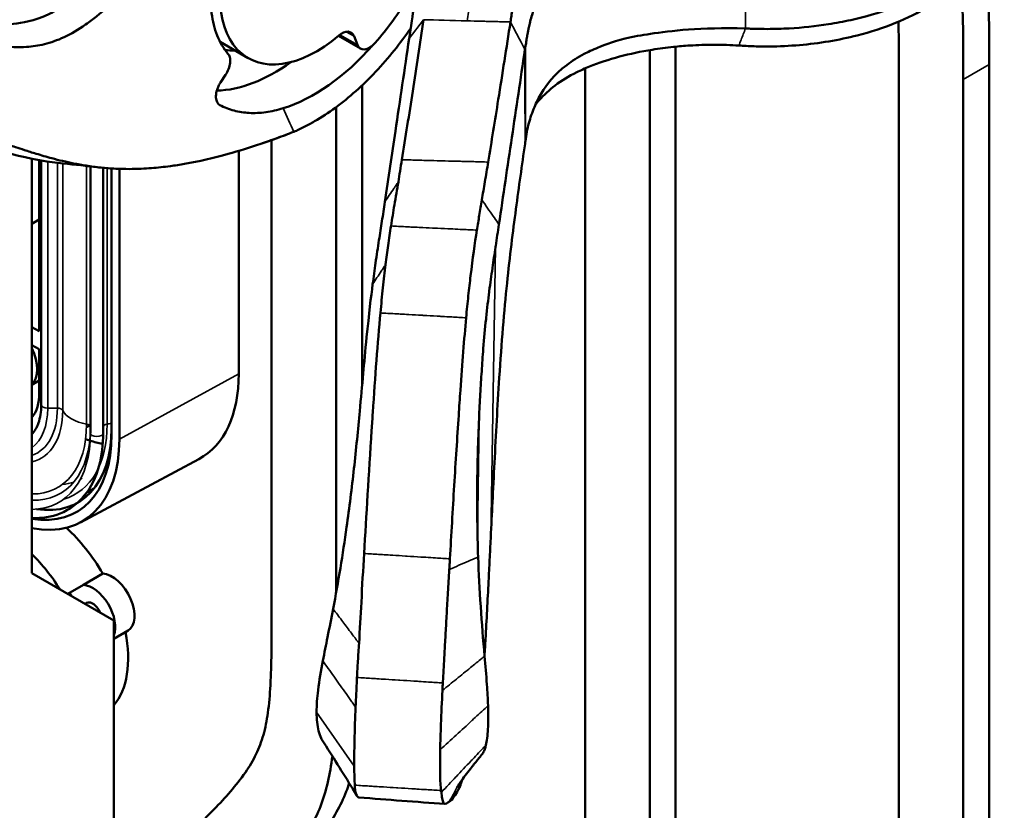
# Model space of a CAD drawing. Header units: millimetres. Extents: x 0 to 6049, y -120 to 1682.
# Tile 246 of 256: x 1901 to 1955, y 933 to 977. Entities that reach past the tile are written whole.
import ezdxf

# ---------------------------------------------------------------- set-up
doc = ezdxf.new("R2010")
doc.units = ezdxf.units.MM
doc.header["$LTSCALE"] = 2
doc.layers.add('Sichtbar (ISO)', color=7, linetype='Continuous', lineweight=50)
doc.layers.add('Sichtbar schmal (ISO)', color=7, linetype='Continuous', lineweight=35)

msp = doc.modelspace()

# ---------------------------------------------------------------- linework, layer by layer
at = {"layer": 'Sichtbar (ISO)'}
for p, q in [((1912.438, 975.392), (1913.972, 974.507)), ((1920.11, 975.028), (1918.91, 975.72)), ((1919.763, 975.704), (1919.945, 975.231)), ((1949.553, 919.983), (1949.553, 975.382)), ((1935.941, 974.944), (1935.941, 930.282)), ((1937.355, 975.132), (1937.355, 931.098)), ((1932.406, 932.323), (1932.406, 973.944)), ((1954.503, 974.158), (1954.503, 918.758)), ((1912.463, 973.171), (1912.735, 973.592)), ((1953.089, 973.341), (1953.089, 917.942)), ((1920.208, 973.017), (1920.208, 956.63)), ((1918.794, 971.831), (1918.794, 945.3)), ((1915.258, 944.663), (1915.258, 970.021)), ((1913.459, 969.432), (1913.459, 957.233)), ((1902.148, 946.311), (1902.148, 968.997)), ((1902.545, 968.924), (1902.545, 959.555)), ((1902.658, 955.552), (1902.658, 968.905)), ((1905.345, 954), (1905.345, 968.58)), ((1906.045, 954), (1906.045, 968.504)), ((1906.497, 954.231), (1906.497, 968.468)), ((1906.504, 953.9), (1906.504, 968.467)), ((1906.929, 968.446), (1906.929, 953.655)), ((1902.148, 965.434), (1902.545, 965.675)), ((1902.545, 959.555), (1902.148, 959.783)), ((1902.148, 958.804), (1902.545, 958.575)), ((1902.545, 958.575), (1902.545, 956.187)), ((1902.148, 956.63), (1902.545, 956.858)), ((1905.298, 954.401), (1905.129, 954.304)), ((1904.797, 949.095), (1911.276, 952.564)), ((1905.563, 950.975), (1905.292, 950.819)), ((1902.148, 946.311), (1906.624, 943.727)), ((1904.962, 945.68), (1906.022, 946.292)), ((1904.101, 945.184), (1904.962, 945.68)), ((1906.624, 886.162), (1906.624, 943.727)), ((1907.401, 943.181), (1906.624, 942.733)), ((1918.68, 937.333), (1918.68, 937.333)), ((1919.692, 934.515), (1919.692, 934.515))]:
    msp.add_line(p, q, dxfattribs=at)
for centre, major_axis, ratio, start_param, end_param in [((1917.722, 981.002), (-3.75, -6.495), 0.57735, 4.917576, 7.299729), ((1917.722, 981.002), (5.125, 8.877), 0.57735, 4.384376, 4.691336), ((1919.098, 975.042), (0.5, 0.866), 0.57735, 5.846853, 7.299729), ((1920.61, 975.894), (-0.5, -0.866), 0.57735, 5.846853, 7.525969), ((1915.6, 982.227), (-4, -6.928), 0.57735, 0.250095, 0.355421), ((1917.58, 981.084), (5.25, 9.093), 0.57735, 3.697053, 4.374953), ((1915.459, 982.309), (-5.25, -9.093), 0.57735, 0.339827, 0.900617), ((1901.026, 958.291), (1, -1.732), 0.57735, 0.131633, 1.439164), ((1906.328, 961.351), (5.043, -8.734), 0.57735, 6.264668, 7.068584), ((1899.964, 957.677), (1.825, -3.161), 0.57735, 0.22385, 0.785398), ((1899.964, 957.677), (4.625, -8.011), 0.57735, 5.838329, 7.068584), ((1900.246, 957.84), (4.42, -7.655), 0.57735, 5.847748, 7.068584), ((1899.964, 957.677), (4.925, -8.53), 0.57735, 5.816824, 7.068584), ((1904.206, 960.126), (-3.705, 6.417), 0.57735, 2.523919, 2.56777), ((1904.206, 960.126), (-3.705, 6.417), 0.57735, 2.572811, 2.703357), ((1902.707, 944.356), (-3.325, 5.759), 0.57735, 4.715391, 5.212096), ((1900.586, 943.131), (3.325, -5.759), 0.57735, 1.636304, 2.017505), ((1906.526, 944.697), (0.875, -1.516), 0.57735, 0, 2.77513), ((1905.465, 944.084), (-0.875, 1.516), 0.57735, 3.56935, 5.916722), ((1901.647, 943.743), (-2.575, 4.46), 0.57735, 4.674221, 4.716266), ((1905.465, 944.084), (-0.35, 0.606), 0.57735, 4.504737, 6.490839), ((1902.707, 944.356), (3.325, -5.759), 0.57735, 0.199061, 1.040441), ((1923.224, 939.357), (-1.328, 5.546), 0.046314, 3.566652, 3.606508)]:
    msp.add_ellipse(centre, major_axis=major_axis, ratio=ratio, start_param=start_param, end_param=end_param, dxfattribs=at)
for points, knots in [([(1898.685, 976.786), (1898.825, 976.73), (1898.963, 976.68), (1899.252, 976.588), (1899.396, 976.547), (1899.812, 976.446), (1900.091, 976.399), (1900.625, 976.358), (1900.878, 976.359), (1901.616, 976.424), (1902.266, 976.539), (1903.346, 977.037), (1903.664, 977.221), (1904.175, 977.554), (1904.403, 977.707), (1904.849, 978.079), (1905.236, 978.423), (1906.093, 979.324), (1906.404, 979.669), (1907.38, 980.924), (1908.281, 982.293), (1909.364, 984.518)], [0.0000031, 0.0000031, 0.0000031, 0.0000031, 0.0821187, 0.0821187, 0.1587371, 0.1587371, 0.3004921, 0.3004921, 0.4259729, 0.4259729, 0.6569189, 0.6569189, 0.7538309, 0.7538309, 0.8070362, 0.8070362, 0.841488, 0.841488, 0.862109, 0.862109, 0.9085247, 0.9085247, 0.9085247, 0.9085247]), ([(1941.171, 976.126), (1941.238, 976.124), (1941.304, 976.122), (1941.467, 976.116), (1941.562, 976.113), (1941.891, 976.103), (1942.127, 976.099), (1942.768, 976.099), (1943.167, 976.111), (1944.29, 976.175), (1945.009, 976.251), (1946.128, 976.426), (1946.536, 976.502), (1948.521, 976.937), (1949.971, 977.469), (1951.512, 978.301), (1951.805, 978.475), (1953.188, 979.381), (1954.037, 980.233), (1954.858, 981.593), (1955.054, 982.055), (1955.29, 982.991), (1955.331, 983.465), (1955.294, 983.937)], [0.000242, 0.000242, 0.000242, 0.000242, 0.020223, 0.020223, 0.048997, 0.048997, 0.11884, 0.11884, 0.234101, 0.234101, 0.444906, 0.444906, 0.568872, 0.568872, 1.058609, 1.058609, 1.180445, 1.180445, 1.665491, 1.665491, 1.904848, 1.904848, 2.141733, 2.141733, 2.141733, 2.141733]), ([(1910.724, 983.32), (1910.526, 982.919), (1910.314, 982.523), (1909.865, 981.746), (1909.628, 981.363), (1909.216, 980.741), (1909.047, 980.496), (1908.642, 979.935), (1908.403, 979.622), (1907.387, 978.362), (1906.541, 977.485), (1905.482, 976.63), (1905.283, 976.479), (1904.69, 976.064), (1904.302, 975.835), (1903.54, 975.482), (1903.181, 975.358), (1902.496, 975.187), (1902.168, 975.14), (1901.616, 975.103), (1901.383, 975.102), (1900.817, 975.131), (1900.485, 975.175), (1899.854, 975.296), (1899.536, 975.377), (1899.243, 975.461)], [-1.786068, -1.786068, -1.786068, -1.786068, -1.65978, -1.65978, -1.533082, -1.533082, -1.448126, -1.448126, -1.335024, -1.335024, -0.979638, -0.979638, -0.8982, -0.8982, -0.737424, -0.737424, -0.587405, -0.587405, -0.441912, -0.441912, -0.332147, -0.332147, -0.166901, -0.166901, -0.000062, -0.000062, -0.000062, -0.000062]), ([(1932.531, 980.822), (1932.397, 980.714), (1932.265, 980.607), (1932.137, 980.5), (1932.099, 980.469), (1932.062, 980.437), (1932.025, 980.406), (1931.866, 980.271), (1931.713, 980.137), (1931.568, 980.004), (1931.564, 980), (1931.56, 979.997), (1931.557, 979.994), (1931.409, 979.857), (1931.269, 979.721), (1931.136, 979.582), (1931.111, 979.556), (1931.086, 979.53), (1931.061, 979.504), (1930.955, 979.391), (1930.853, 979.275), (1930.753, 979.157), (1930.711, 979.106), (1930.669, 979.055), (1930.628, 979.004), (1930.55, 978.906), (1930.475, 978.806), (1930.402, 978.704), (1930.355, 978.639), (1930.309, 978.572), (1930.264, 978.505), (1930.203, 978.415), (1930.145, 978.325), (1930.09, 978.233), (1930.045, 978.158), (1930.002, 978.083), (1929.962, 978.008), (1929.917, 977.925), (1929.876, 977.841), (1929.837, 977.759), (1929.796, 977.673), (1929.759, 977.588), (1929.725, 977.504), (1929.696, 977.435), (1929.67, 977.367), (1929.645, 977.301), (1929.606, 977.196), (1929.572, 977.093), (1929.54, 976.995), (1929.528, 976.956), (1929.515, 976.917), (1929.504, 976.878), (1929.464, 976.745), (1929.43, 976.621), (1929.401, 976.505), (1929.399, 976.498), (1929.397, 976.492), (1929.396, 976.486), (1929.368, 976.377), (1929.344, 976.274), (1929.323, 976.176), (1929.308, 976.109), (1929.295, 976.044), (1929.282, 975.981), (1929.275, 975.948), (1929.269, 975.916), (1929.262, 975.884), (1929.244, 975.793), (1929.227, 975.707), (1929.214, 975.621), (1929.206, 975.572), (1929.2, 975.522), (1929.193, 975.474), (1929.189, 975.438), (1929.184, 975.401), (1929.179, 975.367), (1929.167, 975.287), (1929.153, 975.213), (1929.139, 975.144)], [0.5714286, 0.5714286, 0.5714286, 0.5714286, 0.5934769, 0.5934769, 0.5934769, 0.6, 0.6, 0.6, 0.6278655, 0.6278655, 0.6278655, 0.6285714, 0.6285714, 0.6285714, 0.6571429, 0.6571429, 0.6571429, 0.662489, 0.662489, 0.662489, 0.6857143, 0.6857143, 0.6857143, 0.6955654, 0.6955654, 0.6955654, 0.7142857, 0.7142857, 0.7142857, 0.7264451, 0.7264451, 0.7264451, 0.7428571, 0.7428571, 0.7428571, 0.7564057, 0.7564057, 0.7564057, 0.7714286, 0.7714286, 0.7714286, 0.7871542, 0.7871542, 0.7871542, 0.8, 0.8, 0.8, 0.8203189, 0.8203189, 0.8203189, 0.8285714, 0.8285714, 0.8285714, 0.8571429, 0.8571429, 0.8571429, 0.8586534, 0.8586534, 0.8586534, 0.8857143, 0.8857143, 0.8857143, 0.9044683, 0.9044683, 0.9044683, 0.9142857, 0.9142857, 0.9142857, 0.9428571, 0.9428571, 0.9428571, 0.9590455, 0.9590455, 0.9590455, 0.9714286, 0.9714286, 0.9714286, 1, 1, 1, 1]), ([(1954.076, 980.166), (1953.982, 979.989), (1953.882, 979.827), (1953.351, 979.037), (1952.595, 978.175), (1950.091, 976.669), (1948.755, 976.125), (1946.281, 975.492), (1945.218, 975.314), (1943.579, 975.173), (1943.028, 975.147), (1942.201, 975.14), (1941.924, 975.143), (1941.33, 975.161), (1941.097, 975.176), (1940.813, 975.194)], [3.977861, 3.977861, 3.977861, 3.977861, 4.123488, 4.123488, 4.765697, 4.765697, 5.27597, 5.27597, 5.626066, 5.626066, 5.800257, 5.800257, 5.887709, 5.887709, 5.993553, 5.993553, 5.993553, 5.993553]), ([(1954.503, 974.158), (1954.503, 975.248), (1954.503, 976.901), (1954.427, 979.045), (1954.345, 980.102), (1954.295, 980.578)], [0, 0, 0, 0, 0.0635995, 0.0964043, 0.1226885, 0.1226885, 0.1226885, 0.1226885]), ([(1912.87, 974.747), (1912.627, 975.028), (1912.428, 975.365), (1912.132, 976.116), (1912.031, 976.524), (1911.91, 977.483), (1911.906, 978.044), (1912.009, 979.08), (1912.089, 979.54), (1912.203, 980.009)], [-0.722949, -0.722949, -0.722949, -0.722949, -0.5373186, -0.5373186, -0.3614905, -0.3614905, -0.1555919, -0.1555919, -0.0000107, -0.0000107, -0.0000107, -0.0000107]), ([(1923.259, 978.785), (1923.183, 978.283), (1923.068, 977.507), (1923.004, 977.076), (1922.864, 976.13), (1922.78, 975.574)], [-1.145986, -1.145986, -1.145986, -1.145986, -0.286794, -0.286794, -0.000123, -0.000123, -0.000123, -0.000123]), ([(1952.972, 978.7), (1952.981, 978.583), (1953.025, 977.884), (1953.089, 976.084), (1953.089, 974.431), (1953.089, 973.341)], [0.8970177, 0.8970177, 0.8970177, 0.8970177, 0.9035957, 0.9364005, 1, 1, 1, 1]), ([(1928.319, 976.483), (1928.336, 976.595), (1928.353, 976.705), (1928.386, 976.926), (1928.402, 977.035), (1928.421, 977.142)], [-0.1197719, -0.1197719, -0.1197719, -0.1197719, -0.0587759, -0.0587759, 0, 0, 0, 0]), ([(1922.381, 968.948), (1922.578, 970.173), (1922.777, 971.427), (1923.174, 973.984), (1923.373, 975.288), (1923.571, 976.609)], [0.000001, 0.000001, 0.000001, 0.000001, 0.682696, 0.682696, 1.365383, 1.365383, 1.365383, 1.365383]), ([(1927.102, 968.817), (1927.285, 969.949), (1927.469, 971.086), (1927.877, 973.643), (1928.104, 975.078), (1928.319, 976.483)], [-1.352667, -1.352667, -1.352667, -1.352667, -0.746241, -0.746241, -0.000007, -0.000007, -0.000007, -0.000007]), ([(1916.464, 970.47), (1916.659, 970.554), (1916.841, 970.638), (1917.226, 970.832), (1917.417, 970.936), (1917.987, 971.267), (1918.367, 971.517), (1919.498, 972.347), (1920.24, 973.006), (1921.658, 974.511), (1922.301, 975.325), (1922.866, 976.15)], [0.0000055, 0.0000055, 0.0000055, 0.0000055, 0.0834994, 0.0834994, 0.164473, 0.164473, 0.3267023, 0.3267023, 0.651299, 0.651299, 0.9826015, 0.9826015, 0.9826015, 0.9826015]), ([(1929.135, 969.967), (1929.157, 970.132), (1929.183, 970.299), (1929.248, 970.629), (1929.284, 970.787), (1929.405, 971.238), (1929.503, 971.532), (1929.735, 972.083), (1929.862, 972.34), (1930.288, 973.059), (1930.712, 973.607), (1931.683, 974.348), (1932.001, 974.558), (1932.545, 974.837), (1932.792, 974.949), (1933.337, 975.177), (1933.828, 975.392), (1935.037, 975.685), (1935.492, 975.759), (1937.066, 976.001), (1938.702, 976.196), (1941.171, 976.126)], [0.0000099, 0.0000099, 0.0000099, 0.0000099, 0.0821187, 0.0821187, 0.1587371, 0.1587371, 0.3004921, 0.3004921, 0.4259729, 0.4259729, 0.6569189, 0.6569189, 0.7538309, 0.7538309, 0.8070362, 0.8070362, 0.841488, 0.841488, 0.862109, 0.862109, 0.9085247, 0.9085247, 0.9085247, 0.9085247]), ([(1922.78, 975.574), (1922.529, 973.907), (1922.276, 972.192), (1921.839, 969.24), (1921.648, 967.949), (1921.451, 966.633)], [-1.553154, -1.553154, -1.553154, -1.553154, -0.664232, -0.664232, -0.000029, -0.000029, -0.000029, -0.000029]), ([(1929.112, 974.973), (1928.87, 973.341), (1928.634, 971.765), (1928.158, 968.565), (1927.925, 966.999), (1927.688, 965.399)], [-1.673219, -1.673219, -1.673219, -1.673219, -0.835885, -0.835885, -0.000012, -0.000012, -0.000012, -0.000012]), ([(1929.112, 974.973), (1929.115, 975.004), (1929.119, 975.035), (1929.128, 975.093), (1929.132, 975.122), (1929.139, 975.144)], [0.00024295, 0.00024295, 0.00024295, 0.00024295, 0.01377682, 0.01377682, 0.02729155, 0.02729155, 0.02729155, 0.02729155]), ([(1940.813, 975.194), (1940.367, 975.224), (1939.918, 975.238), (1939.02, 975.237), (1938.57, 975.223), (1937.826, 975.176), (1937.529, 975.151), (1936.841, 975.079), (1936.45, 975.027), (1934.851, 974.768), (1933.669, 974.462), (1932.398, 973.944), (1932.169, 973.841), (1931.512, 973.516), (1931.12, 973.279), (1930.433, 972.759), (1930.147, 972.49), (1929.821, 972.122), (1929.748, 972.035), (1929.679, 971.946)], [-1.786068, -1.786068, -1.786068, -1.786068, -1.65978, -1.65978, -1.533082, -1.533082, -1.448126, -1.448126, -1.335024, -1.335024, -0.979638, -0.979638, -0.8982, -0.8982, -0.737424, -0.737424, -0.587405, -0.587405, -0.541292, -0.541292, -0.541292, -0.541292]), ([(1912.735, 973.592), (1912.799, 973.691), (1912.853, 973.797), (1912.939, 974.019), (1912.968, 974.134), (1912.994, 974.358), (1912.989, 974.463), (1912.946, 974.631), (1912.913, 974.697), (1912.87, 974.747)], [0.0000082, 0.0000082, 0.0000082, 0.0000082, 0.0353956, 0.0353956, 0.0731834, 0.0731834, 0.1128006, 0.1128006, 0.1463621, 0.1463621, 0.1463621, 0.1463621]), ([(1912.427, 971.937), (1912.392, 971.955), (1912.361, 971.98), (1912.301, 972.046), (1912.275, 972.09), (1912.223, 972.222), (1912.208, 972.32), (1912.214, 972.538), (1912.236, 972.657), (1912.296, 972.842), (1912.321, 972.907), (1912.384, 973.039), (1912.421, 973.107), (1912.463, 973.171)], [-0.1679799, -0.1679799, -0.1679799, -0.1679799, -0.1475228, -0.1475228, -0.1231375, -0.1231375, -0.0839959, -0.0839959, -0.0443192, -0.0443192, -0.0230356, -0.0230356, -0.0000094, -0.0000094, -0.0000094, -0.0000094]), ([(1915.888, 971.759), (1915.566, 971.66), (1915.249, 971.589), (1914.627, 971.504), (1914.323, 971.489), (1913.745, 971.519), (1913.471, 971.561), (1912.933, 971.703), (1912.672, 971.805), (1912.427, 971.937)], [-0.5643684, -0.5643684, -0.5643684, -0.5643684, -0.4239866, -0.4239866, -0.2821964, -0.2821964, -0.1445524, -0.1445524, -0.0000242, -0.0000242, -0.0000242, -0.0000242]), ([(1912.876, 969.263), (1913.466, 969.427), (1914.06, 969.612), (1914.957, 969.915), (1915.258, 970.021), (1915.86, 970.24), (1916.162, 970.353), (1916.464, 970.47)], [-0.5188476, -0.5188476, -0.5188476, -0.5188476, -0.2599087, -0.2599087, -0.1299379, -0.1299379, -0.0000071, -0.0000071, -0.0000071, -0.0000071]), ([(1912.876, 969.263), (1912.073, 969.04), (1911.28, 968.855), (1910.234, 968.671), (1909.975, 968.63), (1909.372, 968.549), (1909.031, 968.512), (1908.5, 968.471), (1908.308, 968.459), (1907.898, 968.442), (1907.681, 968.437), (1907.22, 968.437), (1906.976, 968.443), (1906.457, 968.468), (1906.184, 968.488), (1905.642, 968.545), (1905.375, 968.58), (1904.878, 968.658), (1904.648, 968.7), (1904.021, 968.826), (1903.628, 968.92), (1902.948, 969.102), (1902.66, 969.186), (1902.158, 969.339), (1901.943, 969.407), (1901.571, 969.528), (1901.409, 969.582), (1901.013, 969.715), (1900.772, 969.798), (1900.303, 969.963), (1900.067, 970.047), (1899.833, 970.133)], [0.000002, 0.000002, 0.000002, 0.000002, 0.351944, 0.351944, 0.469086, 0.469086, 0.6252, 0.6252, 0.714291, 0.714291, 0.81608, 0.81608, 0.932588, 0.932588, 1.065933, 1.065933, 1.199327, 1.199327, 1.31586, 1.31586, 1.519331, 1.519331, 1.672059, 1.672059, 1.78655, 1.78655, 1.872595, 1.872595, 2.003365, 2.003365, 2.135742, 2.135742, 2.135742, 2.135742]), ([(1916.174, 970.359), (1915.988, 970.288), (1915.817, 970.222), (1915.341, 970.047), (1915.044, 969.946), (1914.756, 969.847)], [0, 0, 0, 0, 0.0731249, 0.0731249, 0.2042187, 0.2042187, 0.2042187, 0.2042187]), ([(1929.135, 969.967), (1929.132, 969.941), (1929.129, 969.916), (1929.122, 969.866), (1929.119, 969.84), (1929.115, 969.814)], [0.0000031, 0.0000031, 0.0000031, 0.0000031, 0.01240298, 0.01240298, 0.02484735, 0.02484735, 0.02484735, 0.02484735]), ([(1928.131, 962.186), (1928.289, 963.685), (1928.453, 965.003), (1928.783, 967.479), (1928.95, 968.637), (1929.115, 969.814)], [-1.142272, -1.142272, -1.142272, -1.142272, -0.570274, -0.570274, -0.000063, -0.000063, -0.000063, -0.000063]), ([(1922.187, 967.736), (1922.218, 967.931), (1922.25, 968.127), (1922.314, 968.53), (1922.347, 968.738), (1922.381, 968.948)], [0.000001, 0.000001, 0.000001, 0.000001, 0.1117634, 0.1117634, 0.2293085, 0.2293085, 0.2293085, 0.2293085]), ([(1926.754, 966.75), (1926.809, 967.078), (1926.865, 967.405), (1926.982, 968.092), (1927.043, 968.452), (1927.102, 968.817)], [-0.3802709, -0.3802709, -0.3802709, -0.3802709, -0.1981938, -0.1981938, -0.000001, -0.000001, -0.000001, -0.000001]), ([(1921.786, 965.319), (1921.845, 965.71), (1921.909, 966.092), (1922.046, 966.896), (1922.12, 967.319), (1922.187, 967.736)], [0.000001, 0.000001, 0.000001, 0.000001, 0.2132365, 0.2132365, 0.4549377, 0.4549377, 0.4549377, 0.4549377]), ([(1926.483, 965.089), (1926.528, 965.359), (1926.571, 965.627), (1926.66, 966.18), (1926.706, 966.466), (1926.754, 966.75)], [-0.3027817, -0.3027817, -0.3027817, -0.3027817, -0.1577325, -0.1577325, -0.000001, -0.000001, -0.000001, -0.000001]), ([(1921.451, 966.633), (1921.397, 966.275), (1921.344, 965.927), (1921.236, 965.236), (1921.182, 964.893), (1921.128, 964.545)], [-0.3606083, -0.3606083, -0.3606083, -0.3606083, -0.1803733, -0.1803733, -0.000001, -0.000001, -0.000001, -0.000001]), ([(1921.489, 963.206), (1921.535, 963.571), (1921.582, 963.917), (1921.682, 964.624), (1921.735, 964.981), (1921.786, 965.319)], [-0.3422715, -0.3422715, -0.3422715, -0.3422715, -0.1837392, -0.1837392, -0.000001, -0.000001, -0.000001, -0.000001]), ([(1925.894, 960.295), (1925.932, 960.714), (1925.973, 961.115), (1926.055, 961.883), (1926.096, 962.248), (1926.249, 963.538), (1926.363, 964.359), (1926.483, 965.089)], [0.0000732, 0.0000732, 0.0000732, 0.0000732, 0.1456258, 0.1456258, 0.2907103, 0.2907103, 0.6829065, 0.6829065, 0.6829065, 0.6829065]), ([(1927.688, 965.399), (1927.629, 965.005), (1927.572, 964.619), (1927.513, 964.225), (1927.509, 964.2), (1927.506, 964.175), (1927.501, 964.151)], [0, 0, 0, 0, 0.9409162, 0.9409162, 0.9409162, 1, 1, 1, 1]), ([(1921.128, 964.545), (1921.065, 964.139), (1921.002, 963.723), (1920.887, 962.922), (1920.835, 962.538), (1920.781, 962.132)], [-0.3940633, -0.3940633, -0.3940633, -0.3940633, -0.1823938, -0.1823938, -0.0000023, -0.0000023, -0.0000023, -0.0000023]), ([(1927.501, 964.151), (1927.443, 963.794), (1927.39, 963.419), (1927.335, 963.03), (1927.334, 963.021), (1927.333, 963.013), (1927.332, 963.005), (1927.275, 962.607), (1927.217, 962.194), (1927.159, 961.745), (1927.158, 961.738), (1927.157, 961.73), (1927.156, 961.723), (1927.099, 961.281), (1927.043, 960.805), (1926.989, 960.291), (1926.987, 960.267), (1926.985, 960.243), (1926.982, 960.219), (1926.93, 959.716), (1926.88, 959.176), (1926.835, 958.61), (1926.818, 958.4), (1926.802, 958.186), (1926.787, 957.97), (1926.758, 957.574), (1926.732, 957.168), (1926.706, 956.754), (1926.68, 956.336), (1926.655, 955.912), (1926.633, 955.477), (1926.621, 955.246), (1926.61, 955.011), (1926.601, 954.775)], [0, 0, 0, 0, 0.1632827, 0.1632827, 0.1632827, 0.1666667, 0.1666667, 0.1666667, 0.3333333, 0.3333333, 0.3333333, 0.3361156, 0.3361156, 0.3361156, 0.5, 0.5, 0.5, 0.5075866, 0.5075866, 0.5075866, 0.6666667, 0.6666667, 0.6666667, 0.725673, 0.725673, 0.725673, 0.8333333, 0.8333333, 0.8333333, 0.9420089, 0.9420089, 0.9420089, 0.9999974, 0.9999974, 0.9999974, 0.9999974]), ([(1921.206, 960.561), (1921.252, 961.041), (1921.297, 961.496), (1921.39, 962.38), (1921.438, 962.805), (1921.489, 963.206)], [0.0000036, 0.0000036, 0.0000036, 0.0000036, 0.1667106, 0.1667106, 0.3406782, 0.3406782, 0.3406782, 0.3406782]), ([(1920.781, 962.132), (1920.693, 961.453), (1920.582, 960.513), (1920.379, 958.488), (1920.315, 957.801), (1920.204, 956.583), (1920.139, 955.87), (1920.077, 955.192)], [-0.684782, -0.684782, -0.684782, -0.684782, -0.385066, -0.385066, -0.2110595, -0.2110595, -0.0000042, -0.0000042, -0.0000042, -0.0000042]), ([(1927.708, 957.029), (1927.768, 957.965), (1927.834, 958.879), (1927.976, 960.616), (1928.052, 961.437), (1928.131, 962.186)], [-0.5735635, -0.5735635, -0.5735635, -0.5735635, -0.2868713, -0.2868713, -0.0000626, -0.0000626, -0.0000626, -0.0000626]), ([(1920.313, 947.395), (1920.44, 949.458), (1920.565, 951.712), (1920.746, 954.467), (1920.767, 954.788), (1920.922, 957.078), (1921.051, 958.927), (1921.206, 960.561)], [0.00005, 0.00005, 0.00005, 0.00005, 0.623365, 0.623365, 0.705504, 0.705504, 1.212563, 1.212563, 1.212563, 1.212563]), ([(1925.009, 947.105), (1925.084, 948.421), (1925.16, 949.767), (1925.323, 952.413), (1925.41, 953.741), (1925.519, 955.416), (1925.549, 955.873), (1925.685, 957.822), (1925.789, 959.129), (1925.894, 960.295)], [-1.189785, -1.189785, -1.189785, -1.189785, -0.852359, -0.852359, -0.527456, -0.527456, -0.404539, -0.404539, -0.000072, -0.000072, -0.000072, -0.000072]), ([(1927.237, 948.214), (1927.276, 949.023), (1927.301, 949.516), (1927.367, 950.851), (1927.409, 951.682), (1927.524, 953.927), (1927.604, 955.394), (1927.708, 957.029)], [-0.9517732, -0.9517732, -0.9517732, -0.9517732, -0.7205526, -0.7205526, -0.5010804, -0.5010804, -0.0000757, -0.0000757, -0.0000757, -0.0000757]), ([(1902.148, 953.921), (1902.294, 954.079), (1902.416, 954.285), (1902.601, 954.816), (1902.655, 955.15), (1902.658, 955.532), (1902.658, 955.542), (1902.658, 955.552)], [5.6748116, 5.6748116, 5.6748116, 5.6748116, 5.9609448, 5.9609448, 6.275104, 6.275104, 6.2831853, 6.2831853, 6.2831853, 6.2831853]), ([(1920.077, 955.192), (1919.984, 954.177), (1919.877, 953.093), (1919.641, 950.986), (1919.506, 949.898), (1919.254, 948.097), (1919.14, 947.347), (1918.893, 945.843), (1918.762, 945.106), (1918.62, 944.364)], [-1.087445, -1.087445, -1.087445, -1.087445, -0.770385, -0.770385, -0.452656, -0.452656, -0.227771, -0.227771, -0.000006, -0.000006, -0.000006, -0.000006]), ([(1926.601, 954.775), (1926.544, 953.593), (1926.509, 952.321), (1926.494, 950.523), (1926.495, 949.865), (1926.513, 948.537), (1926.529, 947.869), (1926.551, 947.202)], [-0.7483807, -0.7483807, -0.7483807, -0.7483807, -0.4018822, -0.4018822, -0.2017195, -0.2017195, -0.000225, -0.000225, -0.000225, -0.000225]), ([(1902.148, 949.341), (1902.693, 949.314), (1903.213, 949.394), (1904.198, 949.787), (1904.65, 950.123), (1905.378, 951.014), (1905.65, 951.572), (1905.971, 952.753), (1906.045, 953.358), (1906.045, 954)], [5.141663, 5.141663, 5.141663, 5.141663, 5.414543, 5.414543, 5.713114, 5.713114, 6.018681, 6.018681, 6.283184, 6.283184, 6.283184, 6.283184]), ([(1927.121, 945.877), (1927.141, 946.265), (1927.161, 946.659), (1927.199, 947.436), (1927.218, 947.827), (1927.237, 948.214)], [-0.2316004, -0.2316004, -0.2316004, -0.2316004, -0.1163828, -0.1163828, -0.0000067, -0.0000067, -0.0000067, -0.0000067]), ([(1920.036, 942.48), (1920.084, 943.225), (1920.123, 943.975), (1920.211, 945.616), (1920.258, 946.501), (1920.313, 947.395)], [0.000001, 0.000001, 0.000001, 0.000001, 0.2248787, 0.2248787, 0.4906225, 0.4906225, 0.4906225, 0.4906225]), ([(1924.975, 946.523), (1924.981, 946.62), (1924.987, 946.717), (1924.998, 946.911), (1925.004, 947.008), (1925.009, 947.105)], [-0.05858891, -0.05858891, -0.05858891, -0.05858891, -0.02929507, -0.02929507, -0.000001, -0.000001, -0.000001, -0.000001]), ([(1926.551, 947.202), (1926.583, 946.308), (1926.627, 945.44), (1926.751, 943.581), (1926.823, 942.681), (1926.902, 941.777)], [0.0002248, 0.0002248, 0.0002248, 0.0002248, 0.2699452, 0.2699452, 0.5269069, 0.5269069, 0.5269069, 0.5269069]), ([(1924.618, 940.311), (1924.634, 940.58), (1924.65, 940.86), (1924.667, 941.151), (1924.683, 941.442), (1924.7, 941.745), (1924.718, 942.06), (1924.735, 942.376), (1924.753, 942.703), (1924.772, 943.045), (1924.791, 943.387), (1924.811, 943.742), (1924.832, 944.112), (1924.853, 944.482), (1924.875, 944.866), (1924.899, 945.267), (1924.922, 945.669), (1924.948, 946.088), (1924.975, 946.523)], [0, 0, 0, 0, 0.166667, 0.166667, 0.166667, 0.333333, 0.333333, 0.333333, 0.5, 0.5, 0.5, 0.666667, 0.666667, 0.666667, 0.833333, 0.833333, 0.833333, 1, 1, 1, 1]), ([(1926.901, 941.798), (1926.919, 942.101), (1926.936, 942.405), (1927.013, 943.759), (1927.068, 944.829), (1927.121, 945.877)], [-0.405361, -0.405361, -0.405361, -0.405361, -0.3148245, -0.3148245, -0.000036, -0.000036, -0.000036, -0.000036]), ([(1906.624, 928.03), (1907.641, 929.016), (1909.117, 930.442), (1910.949, 932.231), (1912.068, 933.343), (1913.011, 934.352), (1913.796, 935.337), (1914.417, 936.357), (1914.836, 937.447), (1915.08, 938.723), (1915.19, 940.034), (1915.261, 942.033), (1915.258, 943.542), (1915.258, 944.663)], [0.5213553, 0.5213553, 0.5213553, 0.5213553, 0.6359245, 0.6874428, 0.7283652, 0.7632574, 0.798163, 0.8276439, 0.8538379, 0.8807248, 0.9118969, 0.9344828, 1, 1, 1, 1]), ([(1918.62, 944.364), (1918.522, 943.85), (1918.419, 943.338), (1918.228, 942.387), (1918.142, 941.955), (1918.058, 941.521)], [0.0000215, 0.0000215, 0.0000215, 0.0000215, 0.1575389, 0.1575389, 0.288814, 0.288814, 0.288814, 0.288814]), ([(1919.925, 940.611), (1919.939, 940.909), (1919.956, 941.208), (1919.994, 941.83), (1920.016, 942.154), (1920.036, 942.48)], [0.000001, 0.000001, 0.000001, 0.000001, 0.0897947, 0.0897947, 0.1874186, 0.1874186, 0.1874186, 0.1874186]), ([(1918.058, 941.521), (1917.956, 940.988), (1917.861, 940.442), (1917.747, 939.497), (1917.716, 939.096), (1917.715, 938.719)], [-0.2906347, -0.2906347, -0.2906347, -0.2906347, -0.1277008, -0.1277008, -0.000001, -0.000001, -0.000001, -0.000001]), ([(1926.902, 941.777), (1926.948, 941.265), (1926.993, 940.748), (1927.058, 939.843), (1927.081, 939.454), (1927.096, 939.071)], [-0.2725728, -0.2725728, -0.2725728, -0.2725728, -0.117929, -0.117929, -0.0000009, -0.0000009, -0.0000009, -0.0000009]), ([(1919.848, 938.99), (1919.86, 939.229), (1919.873, 939.484), (1919.886, 939.755), (1919.899, 940.025), (1919.912, 940.311), (1919.925, 940.611)], [0, 0, 0, 0, 0.5, 0.5, 0.5, 1, 1, 1, 1]), ([(1924.596, 939.899), (1924.599, 939.966), (1924.602, 940.034), (1924.606, 940.103), (1924.61, 940.172), (1924.614, 940.241), (1924.618, 940.311)], [0, 0, 0, 0, 0.5, 0.5, 0.5, 1, 1, 1, 1]), ([(1924.476, 936.655), (1924.48, 936.877), (1924.485, 937.104), (1924.499, 937.571), (1924.507, 937.808), (1924.54, 938.656), (1924.569, 939.281), (1924.596, 939.899)], [0.000001, 0.000001, 0.000001, 0.000001, 0.0735773, 0.0735773, 0.1467307, 0.1467307, 0.3324383, 0.3324383, 0.3324383, 0.3324383]), ([(1917.715, 938.719), (1917.714, 938.518), (1917.723, 938.33), (1917.759, 937.985), (1917.786, 937.83), (1917.859, 937.534), (1917.907, 937.399), (1917.98, 937.249), (1918.001, 937.213), (1918.022, 937.18)], [-0.2920931, -0.2920931, -0.2920931, -0.2920931, -0.2237788, -0.2237788, -0.155943, -0.155943, -0.0780103, -0.0780103, -0.0498363, -0.0498363, -0.0498363, -0.0498363]), ([(1919.774, 935.762), (1919.774, 936.168), (1919.779, 936.634), (1919.802, 937.779), (1919.818, 938.419), (1919.848, 938.99)], [-0.3014914, -0.3014914, -0.3014914, -0.3014914, -0.1723444, -0.1723444, -0.000001, -0.000001, -0.000001, -0.000001]), ([(1927.096, 939.071), (1927.104, 938.84), (1927.108, 938.614), (1927.105, 938.182), (1927.099, 937.976), (1927.077, 937.607), (1927.063, 937.442), (1927.026, 937.148), (1927.004, 937.018), (1926.979, 936.911)], [-0.2741226, -0.2741226, -0.2741226, -0.2741226, -0.2030354, -0.2030354, -0.1319324, -0.1319324, -0.0661117, -0.0661117, -0.0000036, -0.0000036, -0.0000036, -0.0000036]), ([(1924.526, 934.428), (1924.494, 934.649), (1924.476, 934.953), (1924.462, 935.708), (1924.467, 936.166), (1924.476, 936.655)], [0.000001, 0.000001, 0.000001, 0.000001, 0.1493403, 0.1493403, 0.3110141, 0.3110141, 0.3110141, 0.3110141]), ([(1926.979, 936.911), (1926.939, 936.741), (1926.894, 936.619), (1926.828, 936.493), (1926.808, 936.461), (1926.787, 936.435)], [-0.4604971, -0.4604971, -0.4604971, -0.4604971, -0.3755991, -0.3755991, -0.3376607, -0.3376607, -0.3376607, -0.3376607]), ([(1918.578, 936.302), (1918.517, 935.814), (1918.437, 935.341), (1918.332, 934.888), (1918.224, 934.421), (1918.09, 933.975), (1917.928, 933.558), (1917.618, 932.76), (1917.209, 932.066), (1916.753, 931.431), (1916.237, 930.713), (1915.661, 930.072), (1915.067, 929.456), (1914.702, 929.077), (1914.33, 928.707), (1913.957, 928.339), (1912.448, 926.849), (1910.922, 925.384), (1909.403, 923.91), (1908.624, 923.155), (1907.848, 922.397), (1907.072, 921.637), (1906.922, 921.491), (1906.773, 921.345), (1906.624, 921.198)], [0.1540598, 0.1540598, 0.1540598, 0.1540598, 0.1918366, 0.1918366, 0.1918366, 0.2307828, 0.2307828, 0.2307828, 0.3052109, 0.3052109, 0.3052109, 0.3894915, 0.3894915, 0.3894915, 0.441365, 0.441365, 0.441365, 0.6511724, 0.6511724, 0.6511724, 0.7586846, 0.7586846, 0.7586846, 0.7793885, 0.7793885, 0.7793885, 0.7793885]), ([(1926.787, 936.435), (1926.748, 936.384), (1926.704, 936.33), (1926.612, 936.217), (1926.567, 936.161), (1926.388, 935.94), (1926.256, 935.774), (1926.032, 935.486), (1925.934, 935.359), (1925.747, 935.109), (1925.668, 935.001), (1925.551, 934.835), (1925.508, 934.772), (1925.425, 934.648), (1925.399, 934.605), (1925.399, 934.605)], [0, 0, 0, 0, 0.0231212, 0.0231212, 0.0452711, 0.0452711, 0.1119761, 0.1119761, 0.1680552, 0.1680552, 0.2373374, 0.2373374, 0.2985908, 0.2985908, 0.396077, 0.396077, 0.396077, 0.396077]), ([(1919.804, 934.715), (1919.799, 934.835), (1919.792, 934.982), (1919.779, 935.333), (1919.774, 935.539), (1919.774, 935.762)], [-0.1699466, -0.1699466, -0.1699466, -0.1699466, -0.087517, -0.087517, -0.000001, -0.000001, -0.000001, -0.000001]), ([(1906.624, 920.566), (1906.756, 920.71), (1907.076, 921.05), (1907.696, 921.68), (1908.963, 922.922), (1911.555, 925.45), (1914.24, 928.028), (1916.72, 930.494), (1918.16, 932.095), (1919.107, 933.704), (1919.452, 934.67), (1919.502, 934.823)], [0.1540413, 0.1540413, 0.1540413, 0.1540413, 0.1732178, 0.1999275, 0.2413154, 0.3488276, 0.558635, 0.6105085, 0.6947891, 0.7692172, 0.7828469, 0.7828469, 0.7828469, 0.7828469]), ([(1919.9, 934.177), (1919.869, 934.233), (1919.847, 934.311), (1919.817, 934.498), (1919.808, 934.598), (1919.804, 934.715)], [0.0000024, 0.0000024, 0.0000024, 0.0000024, 0.0997694, 0.0997694, 0.1805828, 0.1805828, 0.1805828, 0.1805828]), ([(1925.468, 934.455), (1925.394, 934.31), (1925.321, 934.19), (1925.151, 933.959), (1925.055, 933.867), (1924.973, 933.814)], [-0.6613559, -0.6613559, -0.6613559, -0.6613559, -0.3811605, -0.3811605, -0.000001, -0.000001, -0.000001, -0.000001]), ([(1925.477, 934.474), (1925.476, 934.471), (1925.474, 934.468), (1925.471, 934.461), (1925.469, 934.458), (1925.468, 934.455)], [-0.01230066, -0.01230066, -0.01230066, -0.01230066, -0.00614941, -0.00614941, -0.000001, -0.000001, -0.000001, -0.000001]), ([(1925.593, 934.745), (1925.584, 934.719), (1925.575, 934.694), (1925.566, 934.67), (1925.552, 934.635), (1925.538, 934.601), (1925.523, 934.569), (1925.509, 934.537), (1925.493, 934.506), (1925.477, 934.474)], [0.6182056, 0.6182056, 0.6182056, 0.6182056, 0.7142857, 0.7142857, 0.7142857, 0.8571429, 0.8571429, 0.8571429, 1, 1, 1, 1]), ([(1920.032, 934.043), (1920.029, 934.043), (1920.027, 934.044), (1919.988, 934.052), (1919.948, 934.088), (1919.9, 934.177)], [-0.1672012, -0.1672012, -0.1672012, -0.1672012, -0.1548659, -0.1548659, -0.0000024, -0.0000024, -0.0000024, -0.0000024]), ([(1924.97, 933.812), (1924.883, 933.757), (1924.74, 933.628), (1924.619, 933.794), (1924.591, 933.941), (1924.539, 934.33)], [0.000001, 0.000001, 0.000001, 0.000001, 0.405436, 0.405436, 0.6366274, 0.6366274, 0.6366274, 0.6366274]), ([(1924.973, 933.814), (1924.972, 933.814), (1924.972, 933.813), (1924.971, 933.813), (1924.97, 933.813), (1924.97, 933.812)], [-0.004656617, -0.004656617, -0.004656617, -0.004656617, -0.002328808, -0.002328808, -0.000001, -0.000001, -0.000001, -0.000001])]:
    msp.add_open_spline(points, degree=3, knots=knots, dxfattribs=at)
for points in [[(1949.553, 975.382), (1949.553, 975.756), (1949.552, 976.13), (1949.551, 976.505)], [(1903.851, 968.744), (1901.392, 968.999), (1899.787, 969.623), (1898.485, 970.129)], [(1905.807, 968.528), (1905.148, 968.601), (1904.489, 968.678), (1903.851, 968.744)], [(1905.143, 950.736), (1905.193, 950.763), (1905.243, 950.79), (1905.292, 950.819)], [(1919.692, 934.515), (1919.139, 935.413), (1918.58, 936.302), (1918.022, 937.18)], [(1925.69, 935.031), (1925.659, 934.939), (1925.627, 934.843), (1925.593, 934.745)], [(1919.918, 934.145), (1919.844, 934.268), (1919.768, 934.391), (1919.692, 934.515)], [(1924.731, 933.694), (1923.164, 933.797), (1921.599, 933.928), (1920.032, 934.043)]]:
    msp.add_open_spline(points, degree=3, dxfattribs=at)
at = {"layer": 'Sichtbar schmal (ISO)'}
for p, q in [((1941.171, 976.126), (1941.264, 990.683)), ((1922.78, 975.574), (1923.571, 976.609)), ((1919.34, 975.948), (1919.763, 975.704)), ((1941.171, 976.126), (1941.171, 976.126)), ((1919.945, 975.231), (1918.987, 975.784)), ((1929.112, 974.973), (1929.112, 974.971)), ((1954.503, 974.158), (1953.089, 973.341)), ((1912.427, 971.937), (1912.408, 971.947)), ((1903.008, 955.35), (1903.008, 968.849)), ((1903.541, 955.35), (1903.541, 968.778)), ((1903.828, 955.226), (1903.828, 968.746)), ((1905.131, 954.474), (1905.131, 968.604)), ((1906.258, 954.474), (1906.258, 968.485)), ((1927.237, 948.214), (1927.502, 964.151)), ((1906.929, 953.655), (1913.459, 957.233)), ((1903.008, 955.35), (1903.541, 955.35)), ((1926.519, 948.353), (1926.6, 954.774)), ((1906.497, 954.231), (1906.504, 953.9)), ((1917.715, 938.719), (1919.774, 935.762)), ((1919.692, 934.515), (1919.9, 934.177))]:
    msp.add_line(p, q, dxfattribs=at)
for centre, major_axis, ratio, start_param, end_param in [((1926.405, 976.59), (-4.868, 0.114), 0.011967, 0.949585, 1.476402), ((1903.008, 955.552), (-0.35, 0), 0.57735, 0, 1.570796), ((1899.74, 957.544), (2.687, -4.654), 0.57735, 6.183971, 7.068584), ((1899.474, 957.39), (2.499, -4.328), 0.57735, 0.072964, 0.785398), ((1899.777, 957.565), (2.864, -4.961), 0.57735, 6.123064, 7.068584), ((1903.541, 955.176), (0.3, 0), 0.57735, 0.293066, 1.570796), ((1905.695, 955.552), (-1.95, 0), 0.57735, 0.293066, 1.27773), ((1899.777, 957.565), (3.786, -6.557), 0.57735, 5.956524, 7.068584), ((1899.74, 957.544), (3.963, -6.864), 0.57735, 5.941872, 7.068584), ((1900.341, 957.89), (4.184, -7.247), 0.57735, 6.141275, 7.068584), ((1905.045, 954.308), (0.3, 0), 0.57735, 6.283185, 7.560915), ((1906.345, 954.308), (-0.3, 0), 0.57735, 5.005455, 6.283185), ((1905.695, 955.552), (1.95, 0), 0.57735, 5.005455, 5.136325), ((1899.474, 957.39), (4.151, -7.19), 0.57735, 5.970744, 7.068584), ((1905.695, 954), (-0.35, 0), 0.57735, 6.283185, 9.424777), ((1900.992, 958.267), (3.9, -6.755), 0.57735, 6.032221, 6.173035), ((1900.992, 958.267), (3.9, -6.755), 0.57735, 6.259296, 6.283185), ((1900.992, 958.267), (4.3, -7.448), 0.57735, 0, 0.074294)]:
    msp.add_ellipse(centre, major_axis=major_axis, ratio=ratio, start_param=start_param, end_param=end_param, dxfattribs=at)
for points, knots in [([(1925.945, 976.543), (1925.992, 976.859), (1926.09, 977.504), (1926.187, 978.137), (1926.237, 978.453)], [0, 0, 0, 0, 0.4884558, 1, 1, 1, 1]), ([(1925.945, 976.543), (1926.201, 976.537), (1926.456, 976.53), (1926.712, 976.524), (1926.72, 976.524), (1926.728, 976.524), (1926.736, 976.524), (1926.82, 976.522), (1926.903, 976.52), (1926.987, 976.518), (1927.167, 976.513), (1927.347, 976.509), (1927.527, 976.504), (1927.791, 976.498), (1928.055, 976.491), (1928.319, 976.483)], [0, 0, 0, 0, 0.323225, 0.323225, 0.323225, 0.333364, 0.333364, 0.333364, 0.439004, 0.439004, 0.439004, 0.666706, 0.666706, 0.666706, 1, 1, 1, 1]), ([(1928.319, 976.483), (1928.407, 976.316), (1928.495, 976.148), (1928.672, 975.814), (1928.76, 975.646), (1928.92, 975.341), (1929.006, 975.173), (1929.096, 975.008), (1929.111, 974.974)], [0.0000009, 0.0000009, 0.0000009, 0.0000009, 0.3323562, 0.3336668, 0.6656991, 0.6669842, 0.9404476, 0.9983595, 0.9983595, 0.9983595, 0.9983595]), ([(1941.171, 976.126), (1941.132, 976.021), (1941.052, 975.813), (1940.932, 975.502), (1940.853, 975.297), (1940.813, 975.194)], [0, 0, 0, 0, 0.333333, 0.666667, 1, 1, 1, 1]), ([(1929.112, 974.968), (1929.113, 974.404), (1929.112, 973.27), (1929.115, 971.554), (1929.115, 970.395), (1929.115, 969.814)], [0.0008574, 0.0008574, 0.0008574, 0.0008574, 0.3333333, 0.6666667, 0.9999074, 0.9999074, 0.9999074, 0.9999074]), ([(1929.139, 975.144), (1929.136, 974.572), (1929.136, 973.997), (1929.136, 973.422), (1929.136, 972.847), (1929.136, 972.271), (1929.136, 971.694), (1929.136, 971.118), (1929.135, 970.542), (1929.135, 969.967)], [0, 0, 0, 0, 0.333418, 0.333418, 0.333418, 0.666705, 0.666705, 0.666705, 1, 1, 1, 1]), ([(1922.381, 968.948), (1922.517, 968.944), (1922.779, 968.935), (1923.144, 968.924), (1923.526, 968.913), (1923.788, 968.906), (1924.182, 968.895), (1924.45, 968.888), (1924.967, 968.874), (1925.257, 968.867), (1925.602, 968.858), (1925.872, 968.851), (1926.397, 968.838), (1926.839, 968.826), (1927.102, 968.817)], [0, 0, 0, 0, 0.086378, 0.16656, 0.231659, 0.329344, 0.333133, 0.481859, 0.499711, 0.661215, 0.666281, 0.719066, 0.83284, 1, 1, 1, 1]), ([(1921.451, 966.633), (1921.532, 966.755), (1921.613, 966.877), (1921.775, 967.119), (1921.857, 967.241), (1921.979, 967.424), (1922.04, 967.516), (1922.123, 967.64), (1922.165, 967.703), (1922.187, 967.736)], [0, 0, 0, 0, 0.329544, 0.329855, 0.661894, 0.662041, 0.828096, 0.911204, 1, 1, 1, 1]), ([(1927.688, 965.399), (1927.671, 965.43), (1927.652, 965.457), (1927.634, 965.483), (1927.549, 965.606), (1927.464, 965.729), (1927.379, 965.851), (1927.275, 966.001), (1927.171, 966.15), (1927.068, 966.3), (1926.963, 966.45), (1926.859, 966.6), (1926.754, 966.75)], [0, 0, 0, 0, 0.059317, 0.059317, 0.059317, 0.332555, 0.332555, 0.332555, 0.665597, 0.665597, 0.665597, 1, 1, 1, 1]), ([(1921.786, 965.319), (1921.922, 965.311), (1922.057, 965.304), (1922.193, 965.297), (1922.319, 965.291), (1922.444, 965.284), (1922.57, 965.278), (1922.672, 965.273), (1922.774, 965.268), (1922.876, 965.263), (1923.029, 965.255), (1923.181, 965.248), (1923.334, 965.24), (1923.34, 965.24), (1923.346, 965.24), (1923.352, 965.239), (1923.585, 965.228), (1923.818, 965.217), (1924.051, 965.206), (1924.079, 965.205), (1924.107, 965.203), (1924.135, 965.202), (1924.388, 965.19), (1924.641, 965.178), (1924.894, 965.167), (1924.902, 965.166), (1924.909, 965.166), (1924.917, 965.165), (1925, 965.162), (1925.083, 965.158), (1925.165, 965.154), (1925.344, 965.146), (1925.522, 965.137), (1925.7, 965.129), (1925.961, 965.116), (1926.222, 965.103), (1926.483, 965.089)], [0, 0, 0, 0, 0.086625, 0.086625, 0.086625, 0.166824, 0.166824, 0.166824, 0.231936, 0.231936, 0.231936, 0.329642, 0.329642, 0.329642, 0.333431, 0.333431, 0.333431, 0.48219, 0.48219, 0.48219, 0.500045, 0.500045, 0.500045, 0.661583, 0.661583, 0.661583, 0.66665, 0.66665, 0.66665, 0.719446, 0.719446, 0.719446, 0.833244, 0.833244, 0.833244, 1, 1, 1, 1]), ([(1920.781, 962.132), (1920.86, 962.252), (1920.939, 962.372), (1921.096, 962.61), (1921.175, 962.73), (1921.293, 962.908), (1921.352, 962.998), (1921.43, 963.117), (1921.47, 963.176), (1921.489, 963.206)], [0.0003371, 0.0003371, 0.0003371, 0.0003371, 0.3338682, 0.3341797, 0.6671763, 0.6673237, 0.8338571, 0.9172048, 1, 1, 1, 1]), ([(1921.206, 960.561), (1921.341, 960.553), (1921.476, 960.545), (1921.611, 960.537), (1921.736, 960.53), (1921.862, 960.523), (1921.987, 960.515), (1922.089, 960.51), (1922.191, 960.504), (1922.293, 960.498), (1922.445, 960.489), (1922.598, 960.48), (1922.751, 960.472), (1922.757, 960.471), (1922.763, 960.471), (1922.769, 960.471), (1923.001, 960.458), (1923.234, 960.445), (1923.467, 960.432), (1923.495, 960.43), (1923.523, 960.429), (1923.55, 960.427), (1923.803, 960.413), (1924.056, 960.399), (1924.308, 960.385), (1924.316, 960.384), (1924.324, 960.384), (1924.332, 960.384), (1924.415, 960.379), (1924.497, 960.374), (1924.58, 960.37), (1924.758, 960.36), (1924.936, 960.35), (1925.114, 960.34), (1925.374, 960.325), (1925.634, 960.31), (1925.894, 960.295)], [0, 0, 0, 0, 0.0862424, 0.0862424, 0.0862424, 0.1664921, 0.1664921, 0.1664921, 0.2316458, 0.2316458, 0.2316458, 0.3294138, 0.3294138, 0.3294138, 0.3332054, 0.3332054, 0.3332054, 0.4820577, 0.4820577, 0.4820577, 0.4999246, 0.4999246, 0.4999246, 0.6615648, 0.6615648, 0.6615648, 0.6666347, 0.6666347, 0.6666347, 0.719464, 0.719464, 0.719464, 0.8333341, 0.8333341, 0.8333341, 0.9998477, 0.9998477, 0.9998477, 0.9998477]), ([(1920.313, 947.395), (1920.45, 947.386), (1920.586, 947.378), (1920.722, 947.369), (1920.848, 947.362), (1920.973, 947.354), (1921.098, 947.346), (1921.2, 947.34), (1921.302, 947.334), (1921.404, 947.327), (1921.557, 947.318), (1921.71, 947.308), (1921.862, 947.299), (1921.868, 947.299), (1921.874, 947.298), (1921.88, 947.298), (1922.113, 947.284), (1922.345, 947.269), (1922.578, 947.255), (1922.606, 947.253), (1922.634, 947.252), (1922.662, 947.25), (1922.914, 947.234), (1923.167, 947.219), (1923.419, 947.203), (1923.427, 947.203), (1923.435, 947.202), (1923.443, 947.202), (1923.526, 947.197), (1923.608, 947.192), (1923.691, 947.187), (1923.869, 947.176), (1924.047, 947.165), (1924.225, 947.153), (1924.486, 947.137), (1924.748, 947.121), (1925.009, 947.105)], [0, 0, 0, 0, 0.0870246, 0.0870246, 0.0870246, 0.1671483, 0.1671483, 0.1671483, 0.2321996, 0.2321996, 0.2321996, 0.329814, 0.329814, 0.329814, 0.3335997, 0.3335997, 0.3335997, 0.4822182, 0.4822182, 0.4822182, 0.5000569, 0.5000569, 0.5000569, 0.6614433, 0.6614433, 0.6614433, 0.6665052, 0.6665052, 0.6665052, 0.7192516, 0.7192516, 0.7192516, 0.8329428, 0.8329428, 0.8329428, 0.9999998, 0.9999998, 0.9999998, 0.9999998]), ([(1926.551, 947.202), (1926.519, 947.187), (1926.488, 947.174), (1926.456, 947.16), (1926.312, 947.098), (1926.169, 947.037), (1926.026, 946.975), (1925.851, 946.899), (1925.676, 946.824), (1925.5, 946.749), (1925.326, 946.673), (1925.151, 946.598), (1924.975, 946.523)], [0, 0, 0, 0, 0.059563, 0.059563, 0.059563, 0.333429, 0.333429, 0.333429, 0.667237, 0.667237, 0.667237, 1, 1, 1, 1]), ([(1918.62, 944.364), (1918.62, 944.363), (1918.778, 944.154), (1918.935, 943.945), (1919.249, 943.527), (1919.406, 943.318), (1919.641, 943.005), (1919.759, 942.848), (1919.917, 942.639), (1919.996, 942.533), (1920.036, 942.48)], [0.0000429, 0.0000429, 0.0000429, 0.0000429, 0.0002025, 0.3325892, 0.3329003, 0.6654491, 0.6655964, 0.8319058, 0.9151415, 1, 1, 1, 1]), ([(1918.058, 941.521), (1918.258, 941.238), (1918.458, 940.956), (1918.856, 940.393), (1919.055, 940.111), (1919.353, 939.69), (1919.502, 939.479), (1919.7, 939.199), (1919.799, 939.059), (1919.848, 938.99)], [0.0000094, 0.0000094, 0.0000094, 0.0000094, 0.334088, 0.3343997, 0.6676522, 0.6677998, 0.8344612, 0.9178729, 1, 1, 1, 1]), ([(1926.902, 941.777), (1926.855, 941.737), (1926.809, 941.7), (1926.763, 941.663), (1926.552, 941.493), (1926.344, 941.321), (1926.134, 941.151), (1925.879, 940.942), (1925.624, 940.734), (1925.368, 940.526), (1925.111, 940.317), (1924.854, 940.109), (1924.596, 939.899)], [0, 0, 0, 0, 0.059414, 0.059414, 0.059414, 0.332682, 0.332682, 0.332682, 0.665762, 0.665762, 0.665762, 1, 1, 1, 1]), ([(1919.925, 940.611), (1920.062, 940.602), (1920.324, 940.585), (1920.688, 940.562), (1921.068, 940.538), (1921.329, 940.521), (1921.72, 940.496), (1921.986, 940.479), (1922.499, 940.447), (1922.788, 940.428), (1923.131, 940.407), (1923.399, 940.389), (1923.92, 940.356), (1924.358, 940.328), (1924.618, 940.311)], [0, 0, 0, 0, 0.087415, 0.167595, 0.232692, 0.330374, 0.334162, 0.482884, 0.500736, 0.662234, 0.6673, 0.720083, 0.833854, 1, 1, 1, 1]), ([(1927.096, 939.071), (1927.093, 939.068), (1927.036, 939.012), (1926.744, 938.742), (1926.453, 938.475), (1925.926, 937.988), (1925.636, 937.72), (1925.057, 937.188), (1924.767, 936.921), (1924.476, 936.655)], [0.0000004, 0.0000004, 0.0000004, 0.0000004, 0.0035498, 0.0628714, 0.3354652, 0.3367462, 0.6677228, 0.6690292, 1, 1, 1, 1]), ([(1926.979, 936.911), (1926.929, 936.854), (1926.656, 936.565), (1926.383, 936.275), (1925.886, 935.75), (1925.612, 935.46), (1925.074, 934.891), (1924.807, 934.61), (1924.539, 934.33)], [0.0000081, 0.0000081, 0.0000081, 0.0000081, 0.0601597, 0.3358312, 0.3371267, 0.6718401, 0.6731613, 1, 1, 1, 1]), ([(1919.804, 934.715), (1919.808, 934.715), (1919.813, 934.714), (1919.817, 934.714), (1919.952, 934.706), (1920.088, 934.698), (1920.223, 934.689), (1920.348, 934.682), (1920.474, 934.674), (1920.599, 934.666), (1920.701, 934.66), (1920.803, 934.654), (1920.905, 934.647), (1921.058, 934.638), (1921.211, 934.628), (1921.364, 934.619), (1921.37, 934.618), (1921.376, 934.618), (1921.382, 934.617), (1921.615, 934.603), (1921.847, 934.588), (1922.08, 934.574), (1922.108, 934.572), (1922.136, 934.57), (1922.164, 934.568), (1922.417, 934.552), (1922.67, 934.537), (1922.922, 934.521), (1922.93, 934.52), (1922.938, 934.52), (1922.946, 934.519), (1923.029, 934.514), (1923.112, 934.509), (1923.194, 934.504), (1923.372, 934.493), (1923.55, 934.483), (1923.729, 934.472), (1923.989, 934.457), (1924.25, 934.442), (1924.511, 934.428), (1924.516, 934.428), (1924.521, 934.428), (1924.526, 934.428)], [0, 0, 0, 0, 0.002814, 0.002814, 0.002814, 0.088737, 0.088737, 0.088737, 0.168497, 0.168497, 0.168497, 0.233254, 0.233254, 0.233254, 0.330425, 0.330425, 0.330425, 0.334194, 0.334194, 0.334194, 0.482138, 0.482138, 0.482138, 0.499896, 0.499896, 0.499896, 0.660551, 0.660551, 0.660551, 0.66559, 0.66559, 0.66559, 0.718097, 0.718097, 0.718097, 0.831272, 0.831272, 0.831272, 0.996931, 0.996931, 0.996931, 1, 1, 1, 1])]:
    msp.add_open_spline(points, degree=3, knots=knots, dxfattribs=at)
for points in [[(1929.111, 974.974), (1929.111, 974.974), (1929.111, 974.973), (1929.112, 974.973)], [(1915.888, 971.759), (1916.08, 971.33), (1916.272, 970.9), (1916.464, 970.47)], [(1925.662, 934.992), (1925.598, 934.813), (1925.533, 934.634), (1925.468, 934.455)], [(1925.427, 934.649), (1925.276, 934.371), (1925.125, 934.092), (1924.973, 933.814)]]:
    msp.add_open_spline(points, degree=3, dxfattribs=at)

doc.saveas('drawing.dxf')
